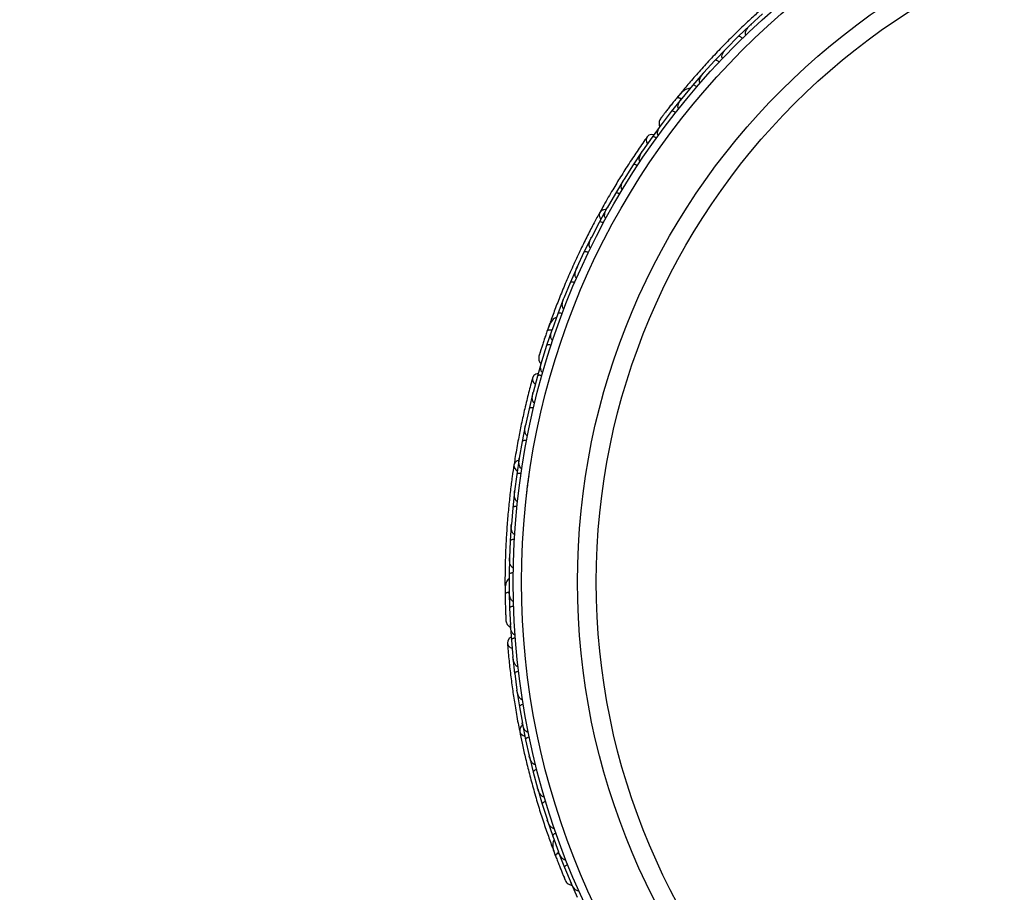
# Model space of a CAD drawing. Header units: millimetres. Extents: x 69 to 135, y 39 to 174.
# Tile 14 of 199: x 89.33 to 95.26, y 44.39 to 49.64. Entities that reach past the tile are written whole.
import ezdxf

# ---------------------------------------------------------------- set-up
doc = ezdxf.new("R2010")
doc.units = ezdxf.units.MM
doc.styles.add('SLDTEXTSTYLE0', font='TXT', dxfattribs={"width": 0.75})
doc.dimstyles.new('SLDDIMSTYLE2', dxfattribs={"dimtxt": 3.5, "dimasz": 3.302, "dimexe": 0, "dimexo": 0.0625, "dimgap": 0.875, "dimtad": 1, "dimlfac": 20, "dimrnd": 1e-09, "dimzin": 12, "dimdsep": 46, "dimtxsty": 'SLDTEXTSTYLE0', "dimsah": 1, "dimcen": 0.09, "dimadec": 0, "dimazin": 3, "dimtfac": 1, "dimtofl": 0, "dimtmove": 0, "dimatfit": 3, "dimfxl": 0, "dimfrac": 2, "dimtolj": 1, "dimtzin": 12, "dimarcsym": 0})

# ---------------------------------------------------------------- blocks, each defined once
blk = doc.blocks.new('_D_2')
at = {"color": 7, "linetype": 'Continuous', "lineweight": 18}
for p, q in [((90.3303, 84.3438), (123.2794, 84.3438)), ((122.2794, 84.3438), (122.2794, 39.3438)), ((90.3303, 39.3438), (123.2794, 39.3438))]:
    blk.add_line(p, q, dxfattribs=at)
for points in [[(122.2794, 84.3438), (121.7714, 81.0418), (122.7874, 81.0418)], [(122.2794, 39.3438), (122.7874, 42.6458), (121.7714, 42.6458)]]:
    blk.add_solid(points, dxfattribs=at)
at = {"color": 7, "linetype": 'Continuous', "lineweight": 18, "insert": (117.7677, 62.4421), "char_height": 3.5, "attachment_point": 1, "rotation": 90, "style": 'SLDTEXTSTYLE0'}
blk.add_mtext('900', dxfattribs=at)

msp = doc.modelspace()

# ---------------------------------------------------------------- linework, layer by layer
at = {"color": 7, "linetype": 'Continuous', "lineweight": 25}
for p, q in [((93.80494, 49.67808), (93.73097, 49.60976)), ((93.72868, 49.60815), (93.65827, 49.54058)), ((93.73652, 49.61489), (93.73106, 49.60987)), ((93.65832, 49.54052), (93.58738, 49.46901)), ((93.58517, 49.4673), (93.5177, 49.39664)), ((93.59252, 49.4742), (93.58741, 49.46907)), ((93.51775, 49.39658), (93.44983, 49.32184)), ((93.44773, 49.32007), (93.38322, 49.2463)), ((93.4545, 49.32697), (93.4498, 49.32183)), ((93.38328, 49.24624), (93.31848, 49.16832)), ((93.3164, 49.1664), (93.2549, 49.08947)), ((93.31985, 49.20951), (93.29191, 49.17563)), ((93.32252, 49.17318), (93.31841, 49.16827)), ((93.25495, 49.08942), (93.19329, 49.00823)), ((93.19785, 49.01513), (93.1394, 48.93527)), ((93.1967, 49.01272), (93.19319, 49.00812)), ((93.13946, 48.93521), (93.08132, 48.85162)), ((93.07941, 48.84953), (93.02481, 48.7677)), ((93.08531, 48.85736), (93.0815, 48.85191)), ((93.02486, 48.76764), (92.97077, 48.68206)), ((92.96897, 48.67989), (92.91825, 48.59613)), ((92.97474, 48.68833), (92.9709, 48.68231)), ((92.91831, 48.59608), (92.8682, 48.50853)), ((92.87197, 48.51512), (92.86829, 48.50873)), ((92.86651, 48.5063), (92.81963, 48.42063)), ((92.81969, 48.42058), (92.77354, 48.33108)), ((92.777, 48.3378), (92.77359, 48.33122)), ((92.77195, 48.32878), (92.72889, 48.24121)), ((92.72895, 48.24117), (92.68676, 48.14972)), ((92.68981, 48.15634), (92.68676, 48.14978)), ((92.68526, 48.14735), (92.64603, 48.05788)), ((92.6461, 48.05784), (92.60784, 47.96437)), ((92.60647, 47.96199), (92.57108, 47.8706)), ((92.61046, 47.97079), (92.60781, 47.96435)), ((92.57115, 47.87057), (92.53691, 47.77519)), ((92.52411, 47.81436), (92.50945, 47.77296)), ((92.53562, 47.77267), (92.50413, 47.67935)), ((92.53905, 47.78113), (92.53687, 47.77511)), ((92.5042, 47.67932), (92.47403, 47.58193)), ((92.47595, 47.58997), (92.44834, 47.49494)), ((92.47569, 47.58731), (92.47397, 47.5818)), ((92.44842, 47.49491), (92.42237, 47.39647)), ((92.42129, 47.39385), (92.39797, 47.29828)), ((92.42416, 47.40323), (92.42244, 47.3968)), ((92.39804, 47.29825), (92.37648, 47.19932)), ((92.37806, 47.20657), (92.37652, 47.1996)), ((92.37553, 47.19667), (92.35652, 47.10062)), ((92.35659, 47.10059), (92.33945, 47.00118)), ((92.33862, 46.99851), (92.32387, 46.90197)), ((92.34074, 47.00866), (92.33947, 47.0014)), ((92.32394, 46.90194), (92.31119, 46.80205)), ((92.31048, 46.79935), (92.29997, 46.70233)), ((92.31215, 46.80955), (92.31119, 46.8022)), ((92.30004, 46.70232), (92.29167, 46.60195)), ((92.29107, 46.59921), (92.28481, 46.50172)), ((92.29227, 46.60922), (92.29165, 46.60201)), ((92.28488, 46.5017), (92.2809, 46.40079)), ((92.28043, 46.39808), (92.27843, 46.3001)), ((92.28117, 46.40772), (92.28088, 46.40076)), ((92.27851, 46.30009), (92.27896, 46.19876)), ((92.25353, 46.23119), (92.25391, 46.18727)), ((92.27893, 46.20507), (92.27894, 46.19867)), ((92.2786, 46.19595), (92.28093, 46.09748)), ((92.28101, 46.09748), (92.28596, 45.99565)), ((92.28502, 46.00386), (92.29158, 45.90512)), ((92.28569, 46.00127), (92.28595, 45.9955)), ((92.29166, 45.90511), (92.30085, 45.80371)), ((92.30022, 45.81067), (92.30081, 45.80404)), ((92.30074, 45.80087), (92.31151, 45.70309)), ((92.31159, 45.70308), (92.32516, 45.60275)), ((92.32417, 45.6101), (92.3251, 45.60303)), ((92.32517, 45.59993), (92.34016, 45.50317)), ((92.34023, 45.50317), (92.35813, 45.40389)), ((92.35678, 45.41136), (92.35807, 45.4041)), ((92.35826, 45.40109), (92.37742, 45.30533)), ((92.3775, 45.30534), (92.39968, 45.20711)), ((92.39801, 45.21448), (92.39963, 45.20724)), ((92.39993, 45.20433), (92.42324, 45.10956)), ((92.42332, 45.10957), (92.44978, 45.01239)), ((92.44786, 45.01943), (92.44974, 45.01245)), ((92.45015, 45.00962), (92.47761, 44.91586)), ((92.47769, 44.91587), (92.50846, 44.81968)), ((92.50634, 44.82628), (92.50845, 44.81965)), ((92.50894, 44.81698), (92.54057, 44.72422)), ((92.54065, 44.72424), (92.57573, 44.62917)), ((92.54075, 44.65095), (92.54374, 44.64294)), ((92.57354, 44.63509), (92.57574, 44.62908)), ((92.57636, 44.62641), (92.61222, 44.53468)), ((92.6123, 44.5347), (92.65178, 44.4407)), ((92.64808, 44.4481), (92.68802, 44.35756)), ((92.6496, 44.4459), (92.65182, 44.44056))]:
    msp.add_line(p, q, dxfattribs=at)
at = {"color": 1, "linetype": 'Continuous', "lineweight": 25, "flags": 128}
for points in [[(93.31604, 49.16553), (93.31322, 49.16704), (93.30612, 49.17033), (93.29981, 49.17242), (93.29453, 49.17326), (93.29049, 49.17279), (93.28783, 49.17105)], [(92.53557, 47.77173), (92.53241, 47.77219), (92.52461, 47.77284), (92.51796, 47.77266), (92.51272, 47.77163), (92.50908, 47.76981), (92.50718, 47.76727)], [(92.27888, 46.19505), (92.27575, 46.1944), (92.2682, 46.19235), (92.26202, 46.1899), (92.25744, 46.18714), (92.25464, 46.18419), (92.25373, 46.18114)], [(92.57693, 44.62566), (92.57421, 44.62398), (92.56782, 44.61947), (92.56284, 44.61505), (92.55948, 44.61089), (92.55786, 44.60716), (92.55805, 44.60399)]]:
    msp.add_lwpolyline(points, dxfattribs=at)
at = {"color": 7, "linetype": 'Continuous', "lineweight": 25, "flags": 128}
for points in [[(93.25691, 49.13255), (93.25714, 49.13281), (93.25737, 49.13305)], [(93.14947, 48.9496), (93.13566, 48.95048), (93.12011, 48.94599), (93.10903, 48.93587), (93.10406, 48.9216), (93.10591, 48.9053), (93.11073, 48.89469)], [(92.86213, 48.49871), (92.84718, 48.49778), (92.83266, 48.49129), (92.82322, 48.47989), (92.82023, 48.46524), (92.82412, 48.44944), (92.8298, 48.44005)], [(92.49129, 47.72051), (92.49141, 47.72084), (92.49155, 47.72114)], [(92.4529, 47.51185), (92.43962, 47.50795), (92.42655, 47.49842), (92.4196, 47.48512), (92.4198, 47.47001), (92.42712, 47.45532), (92.43527, 47.447)], [(92.33711, 46.98987), (92.32337, 46.98389), (92.31195, 46.97282), (92.30698, 46.95889), (92.30918, 46.94409), (92.31824, 46.93058), (92.32678, 46.9237)], [(92.25478, 46.13177), (92.25479, 46.13212), (92.25481, 46.13245)], [(92.29008, 45.92256), (92.27893, 45.91436), (92.26991, 45.90093), (92.26793, 45.88606), (92.27329, 45.87193), (92.28519, 45.86063), (92.2957, 45.8556)], [(92.35979, 45.39246), (92.34893, 45.38214), (92.34198, 45.36784), (92.34208, 45.35304), (92.34921, 45.33989), (92.36234, 45.33029), (92.37273, 45.32675)]]:
    msp.add_lwpolyline(points, dxfattribs=at)
at = {"color": 7, "linetype": 'Continuous', "lineweight": 25}
for radius in [4.575, 4.525, 4.188, 4.075]:
    msp.add_circle((96.87813, 46.2555), radius, dxfattribs=at)
for centre, start, end in [((93.34065, 49.195), 90.750513, 136.230273), ((92.54862, 47.80784), 110.750513, 156.230273), ((92.27879, 46.23344), 130.750513, 176.230273), ((92.56371, 44.66171), 150.750513, 196.230273)]:
    msp.add_arc(centre, 0.02567, start, end, dxfattribs=at)
for points, knots in [([(93.82976, 49.73373), (93.81249, 49.71848), (93.77802, 49.68803), (93.71489, 49.63), (93.64685, 49.56493), (93.57586, 49.49418), (93.50509, 49.42036), (93.4375, 49.34675), (93.37475, 49.27544), (93.33954, 49.23351), (93.32193, 49.21254)], [0, 0, 0, 0, 0.1251424, 0.2497929, 0.374676, 0.4998622, 0.6249666, 0.7502587, 0.8750633, 1, 1, 1, 1]), ([(93.70476, 49.55101), (93.70454, 49.55124), (93.70379, 49.55203), (93.70242, 49.55411), (93.70127, 49.55772), (93.70109, 49.56457), (93.7035, 49.57305), (93.7119, 49.59015), (93.72201, 49.60199), (93.73072, 49.61018), (93.73078, 49.61023)], [0, 0, 0, 0, 0.0130732, 0.044023, 0.1002245, 0.1663566, 0.3297208, 0.4739231, 0.9964125, 1, 1, 1, 1]), ([(93.68322, 49.53013), (93.68306, 49.53029), (93.68108, 49.5323), (93.67697, 49.53587), (93.67098, 49.53973), (93.6652, 49.54206), (93.66085, 49.54228), (93.65888, 49.54128), (93.65824, 49.54066), (93.65821, 49.54064)], [0, 0, 0, 0, 0.0167419, 0.2070718, 0.3985504, 0.5993354, 0.8310375, 0.9934948, 1, 1, 1, 1]), ([(93.56373, 49.40913), (93.56368, 49.40918), (93.56275, 49.41003), (93.56109, 49.41227), (93.55961, 49.41709), (93.55985, 49.42672), (93.56497, 49.4401), (93.57455, 49.45537), (93.58267, 49.46486), (93.5871, 49.4694), (93.58715, 49.46946)], [0, 0, 0, 0, 0.0028352, 0.050977, 0.1103366, 0.2078119, 0.4531845, 0.7216401, 0.9964148, 1, 1, 1, 1]), ([(93.54305, 49.38726), (93.54289, 49.38741), (93.54082, 49.38933), (93.53656, 49.39272), (93.53041, 49.39632), (93.52453, 49.39839), (93.52018, 49.39843), (93.51825, 49.39734), (93.51764, 49.3967), (93.51762, 49.39667)], [0, 0, 0, 0, 0.016652, 0.2070285, 0.3985507, 0.5993597, 0.831024, 0.9934916, 1, 1, 1, 1]), ([(93.42877, 49.26092), (93.42808, 49.26159), (93.42657, 49.26307), (93.42484, 49.26675), (93.42388, 49.27329), (93.42655, 49.28845), (93.43592, 49.30543), (93.44555, 49.31776), (93.44954, 49.32223), (93.4496, 49.32229)], [0, 0, 0, 0, 0.0388574, 0.084812, 0.162938, 0.3126958, 0.7369051, 0.9964149, 1, 1, 1, 1]), ([(93.36763, 49.22719), (93.36545, 49.22747), (93.35825, 49.22841), (93.34079, 49.22316), (93.31608, 49.20535), (93.29744, 49.18271), (93.28781, 49.17102)], [0, 0, 0, 0, 0.0722062, 0.2380923, 0.6065513, 1, 1, 1, 1]), ([(93.40892, 49.23799), (93.4077, 49.23898), (93.40447, 49.24162), (93.3989, 49.24506), (93.39263, 49.24769), (93.38717, 49.24849), (93.38435, 49.24752), (93.38331, 49.24652), (93.38313, 49.24633), (93.38311, 49.2463)], [0, 0, 0, 0, 0.11561, 0.3057804, 0.5012224, 0.7256982, 0.9503445, 0.9934853, 1, 1, 1, 1]), ([(93.28987, 49.17356), (93.28384, 49.16611), (93.2718, 49.15124), (93.25335, 49.12809), (93.23581, 49.10581), (93.22006, 49.08554), (93.20682, 49.06833), (93.19698, 49.05542), (93.19072, 49.04714), (93.18998, 49.04614), (93.18962, 49.04565)], [0, 0, 0, 0, 0.1253341, 0.2502351, 0.3757048, 0.5015073, 0.6270811, 0.7524027, 0.8783335, 1, 1, 1, 1]), ([(93.3158, 49.16396), (93.31535, 49.16425), (93.31048, 49.16745), (93.3022, 49.17101), (93.29282, 49.1735), (93.289, 49.1724), (93.28791, 49.17114), (93.28783, 49.17105)], [0, 0, 0, 0, 0.0316493, 0.3464731, 0.6613851, 0.9762941, 1, 1, 1, 1]), ([(93.29993, 49.10631), (93.29941, 49.10676), (93.29805, 49.10792), (93.29616, 49.11093), (93.29466, 49.11663), (93.29551, 49.12964), (93.30325, 49.14804), (93.31263, 49.16191), (93.31811, 49.16863), (93.31816, 49.16869)], [0, 0, 0, 0, 0.0273886, 0.0721385, 0.1418849, 0.2690946, 0.6203421, 0.9964192, 1, 1, 1, 1]), ([(93.26794, 49.14634), (93.26787, 49.14626), (93.26414, 49.14167), (93.26049, 49.13706), (93.2569, 49.13254)], [0, 0, 0, 0, 0.01740373, 1, 1, 1, 1]), ([(93.18967, 49.04573), (93.18756, 49.0421), (93.18343, 49.03499), (93.1808, 49.02315), (93.18101, 49.01205), (93.18232, 49.00345), (93.18473, 48.99933), (93.18542, 48.99815)], [0, 0, 0, 0, 0.25091, 0.490928, 0.714443, 0.9181712, 1, 1, 1, 1]), ([(93.20666, 49.06814), (93.20211, 49.06218), (93.193, 49.05025), (93.19082, 49.04729), (93.18973, 49.04581)], [0, 0, 0, 0, 0.4997894, 1, 1, 1, 1]), ([(93.28089, 49.08225), (93.27963, 49.08319), (93.27629, 49.08568), (93.27057, 49.08887), (93.2642, 49.09124), (93.25872, 49.0918), (93.25595, 49.09072), (93.25495, 49.08968), (93.25479, 49.08948), (93.25477, 49.08945)], [0, 0, 0, 0, 0.1153787, 0.305714, 0.5012752, 0.7256734, 0.9502371, 0.9934744, 1, 1, 1, 1]), ([(93.17731, 48.94522), (93.17698, 48.94547), (93.17577, 48.94637), (93.1738, 48.9488), (93.17189, 48.9538), (93.17141, 48.96492), (93.17575, 48.97924), (93.18354, 48.99495), (93.18958, 49.00407), (93.19289, 49.0085), (93.19294, 49.00857)], [0, 0, 0, 0, 0.0165279, 0.0607653, 0.1238722, 0.2334997, 0.5249132, 0.7588895, 0.9964268, 1, 1, 1, 1]), ([(93.10965, 48.93677), (93.09192, 48.91158), (93.0582, 48.86366), (93.00325, 48.78118), (92.95159, 48.70011), (92.90035, 48.6157), (92.85901, 48.5449), (92.83403, 48.49927), (92.8268, 48.48605)], [0, 0, 0, 0, 0.21805555, 0.41472016, 0.59120361, 0.74898753, 0.9272426, 1, 1, 1, 1]), ([(93.16579, 48.9293), (93.1645, 48.93018), (93.16106, 48.93253), (93.15521, 48.93548), (93.14874, 48.93758), (93.14325, 48.93792), (93.14053, 48.93673), (93.13957, 48.93565), (93.13942, 48.93544), (93.1394, 48.93541)], [0, 0, 0, 0, 0.1152798, 0.3056806, 0.5012898, 0.7256609, 0.9501956, 0.9934701, 1, 1, 1, 1]), ([(93.06823, 48.78834), (93.06735, 48.78901), (93.06622, 48.78986), (93.06445, 48.79218), (93.06232, 48.79675), (93.0618, 48.80448), (93.06386, 48.81863), (93.07034, 48.83477), (93.0776, 48.84702), (93.08103, 48.85205), (93.08108, 48.85212)], [0, 0, 0, 0, 0.0439924, 0.0565425, 0.1182118, 0.2485839, 0.3779124, 0.7339208, 0.9964229, 1, 1, 1, 1]), ([(93.05145, 48.76292), (93.05126, 48.76304), (93.0489, 48.76457), (93.04412, 48.76717), (93.03743, 48.76966), (93.03129, 48.77069), (93.027, 48.76998), (93.02529, 48.76859), (93.0248, 48.76785), (93.02478, 48.76782)], [0, 0, 0, 0, 0.01636109, 0.20688497, 0.39854552, 0.59943138, 0.8309806, 0.99348164, 1, 1, 1, 1]), ([(92.96058, 48.61843), (92.95988, 48.61889), (92.95854, 48.61979), (92.95653, 48.62218), (92.95424, 48.62698), (92.95345, 48.63438), (92.95484, 48.64844), (92.96056, 48.66476), (92.96728, 48.67733), (92.97045, 48.68245), (92.9705, 48.68252)], [0, 0, 0, 0, 0.0336188, 0.0647198, 0.1259403, 0.2511281, 0.3754616, 0.735616, 0.9964191, 1, 1, 1, 1]), ([(92.94507, 48.59253), (92.9437, 48.5933), (92.94006, 48.59534), (92.93397, 48.59776), (92.92735, 48.59926), (92.92183, 48.5991), (92.91922, 48.59765), (92.91836, 48.59649), (92.91822, 48.59626), (92.91821, 48.59623)], [0, 0, 0, 0, 0.1157169, 0.3058088, 0.5011944, 0.7257089, 0.9503963, 0.9934905, 1, 1, 1, 1]), ([(92.82397, 48.48136), (92.81296, 48.46112), (92.79099, 48.42072), (92.75151, 48.3446), (92.70983, 48.26018), (92.66731, 48.16942), (92.62606, 48.07584), (92.58773, 47.98356), (92.55315, 47.89509), (92.53441, 47.84365), (92.52503, 47.81792)], [0, 0, 0, 0, 0.1251424, 0.2497929, 0.374676, 0.4998622, 0.6249666, 0.7502587, 0.8750633, 1, 1, 1, 1]), ([(92.86086, 48.44461), (92.86036, 48.4449), (92.85879, 48.44581), (92.8565, 48.4483), (92.85333, 48.45489), (92.85294, 48.46448), (92.85586, 48.48399), (92.86199, 48.49843), (92.86786, 48.50889), (92.8679, 48.50896)], [0, 0, 0, 0, 0.02335004, 0.07346177, 0.13469803, 0.32555297, 0.4727956, 0.99641145, 1, 1, 1, 1]), ([(92.84658, 48.41819), (92.84517, 48.4189), (92.84145, 48.42078), (92.83526, 48.42293), (92.82857, 48.42414), (92.82307, 48.42372), (92.82052, 48.42216), (92.81971, 48.42096), (92.81958, 48.42073), (92.81957, 48.4207)], [0, 0, 0, 0, 0.1158119, 0.3058371, 0.5011744, 0.7257197, 0.95044, 0.9934949, 1, 1, 1, 1]), ([(92.76901, 48.26691), (92.76872, 48.26705), (92.76775, 48.26754), (92.76575, 48.26902), (92.76344, 48.27203), (92.76092, 48.27839), (92.76028, 48.28719), (92.76233, 48.30613), (92.76778, 48.32071), (92.77317, 48.33139), (92.77321, 48.33146)], [0, 0, 0, 0, 0.0130732, 0.044023, 0.1002245, 0.1663566, 0.3297208, 0.4739231, 0.9964125, 1, 1, 1, 1]), ([(92.75591, 48.23992), (92.7557, 48.24002), (92.75316, 48.24123), (92.74807, 48.24318), (92.74113, 48.24476), (92.73489, 48.24497), (92.73073, 48.24369), (92.72922, 48.24208), (92.72883, 48.24128), (92.72881, 48.24125)], [0, 0, 0, 0, 0.01674193, 0.20707182, 0.39855042, 0.59933539, 0.83103755, 0.9934948, 1, 1, 1, 1]), ([(92.68501, 48.08535), (92.68494, 48.08538), (92.68378, 48.08586), (92.68146, 48.0874), (92.67841, 48.09143), (92.67535, 48.10056), (92.67559, 48.11488), (92.67937, 48.1325), (92.68375, 48.1442), (92.68635, 48.14998), (92.68639, 48.15005)], [0, 0, 0, 0, 0.0028352, 0.050977, 0.1103366, 0.2078119, 0.4531845, 0.7216401, 0.9964148, 1, 1, 1, 1]), ([(92.67306, 48.05773), (92.67285, 48.05781), (92.67026, 48.05891), (92.66509, 48.06064), (92.65808, 48.06192), (92.65185, 48.06185), (92.64775, 48.0604), (92.6463, 48.05872), (92.64595, 48.05791), (92.64594, 48.05787)], [0, 0, 0, 0, 0.016652, 0.2070285, 0.3985507, 0.5993597, 0.831024, 0.9934916, 1, 1, 1, 1]), ([(92.60888, 47.89992), (92.608, 47.90032), (92.60607, 47.90119), (92.6032, 47.90405), (92.60005, 47.90987), (92.59738, 47.92503), (92.60037, 47.94419), (92.60521, 47.95907), (92.60743, 47.96464), (92.60746, 47.96471)], [0, 0, 0, 0, 0.0388574, 0.084812, 0.162938, 0.3126958, 0.7369051, 0.9964149, 1, 1, 1, 1]), ([(92.59807, 47.87158), (92.59658, 47.8721), (92.59265, 47.87347), (92.58623, 47.8748), (92.57944, 47.87513), (92.57404, 47.87401), (92.57172, 47.87214), (92.57108, 47.87084), (92.57099, 47.8706), (92.57098, 47.87057)], [0, 0, 0, 0, 0.11561, 0.3057804, 0.50122242, 0.72569819, 0.95034449, 0.99348532, 1, 1, 1, 1]), ([(92.56297, 47.84731), (92.56082, 47.84684), (92.55373, 47.84526), (92.53912, 47.83435), (92.52199, 47.80916), (92.51221, 47.78151), (92.50717, 47.76723)], [0, 0, 0, 0, 0.0722062, 0.2380923, 0.6065513, 1, 1, 1, 1]), ([(92.50824, 47.77032), (92.50511, 47.76126), (92.49888, 47.74317), (92.48946, 47.7151), (92.4806, 47.68817), (92.47274, 47.66373), (92.46618, 47.64303), (92.46136, 47.62753), (92.4583, 47.61762), (92.45795, 47.61642), (92.45778, 47.61584)], [0, 0, 0, 0, 0.12533411, 0.25023512, 0.37570478, 0.50150733, 0.62708115, 0.75240271, 0.87833345, 1, 1, 1, 1]), ([(92.53588, 47.77017), (92.53536, 47.77029), (92.52969, 47.77163), (92.52069, 47.77214), (92.51103, 47.77128), (92.50781, 47.76894), (92.50722, 47.76738), (92.50718, 47.76727)], [0, 0, 0, 0, 0.0316493, 0.3464731, 0.6613851, 0.9762941, 1, 1, 1, 1]), ([(92.54069, 47.71057), (92.54005, 47.71081), (92.53837, 47.71144), (92.53557, 47.71363), (92.5322, 47.71847), (92.52855, 47.73098), (92.52953, 47.75092), (92.5336, 47.76716), (92.53646, 47.77535), (92.53649, 47.77542)], [0, 0, 0, 0, 0.0273886, 0.0721385, 0.1418849, 0.2690946, 0.6203421, 0.9964192, 1, 1, 1, 1]), ([(92.49693, 47.73725), (92.4969, 47.73715), (92.49496, 47.73155), (92.49311, 47.72598), (92.49129, 47.7205)], [0, 0, 0, 0, 0.0174037, 1, 1, 1, 1]), ([(92.53103, 47.68145), (92.52952, 47.6819), (92.52554, 47.6831), (92.51907, 47.68414), (92.51227, 47.68418), (92.50693, 47.68284), (92.50469, 47.68088), (92.50411, 47.67956), (92.50403, 47.67931), (92.50402, 47.67928)], [0, 0, 0, 0, 0.1153787, 0.305714, 0.5012752, 0.7256734, 0.9502371, 0.9934744, 1, 1, 1, 1]), ([(92.4661, 47.6428), (92.46386, 47.63564), (92.45938, 47.62132), (92.45834, 47.61779), (92.45782, 47.61603)], [0, 0, 0, 0, 0.4997894, 1, 1, 1, 1]), ([(92.4578, 47.61593), (92.45706, 47.61179), (92.45561, 47.6037), (92.45718, 47.59168), (92.46117, 47.58132), (92.46547, 47.57353), (92.46932, 47.57036), (92.47053, 47.56936)], [0, 0, 0, 0, 0.2479098, 0.4850579, 0.7059003, 0.9071925, 1, 1, 1, 1]), ([(92.48056, 47.51726), (92.48017, 47.51737), (92.47872, 47.51781), (92.47604, 47.51942), (92.47253, 47.52346), (92.46828, 47.53375), (92.46746, 47.54869), (92.46941, 47.56612), (92.47196, 47.57675), (92.47355, 47.58205), (92.47358, 47.58213)], [0, 0, 0, 0, 0.0165279, 0.0607653, 0.1238722, 0.2334997, 0.5249132, 0.7588895, 0.9964268, 1, 1, 1, 1]), ([(92.41987, 47.48617), (92.41183, 47.45644), (92.39653, 47.39988), (92.37311, 47.30357), (92.35229, 47.20973), (92.333, 47.11288), (92.31837, 47.03221), (92.31051, 46.9808), (92.30823, 46.96589)], [0, 0, 0, 0, 0.2180556, 0.4147202, 0.5912036, 0.7489875, 0.9272426, 1, 1, 1, 1]), ([(92.47518, 47.49835), (92.47366, 47.49874), (92.46963, 47.49977), (92.46312, 47.50055), (92.45633, 47.50031), (92.45105, 47.49874), (92.4489, 47.49669), (92.44837, 47.49535), (92.4483, 47.4951), (92.44829, 47.49507)], [0, 0, 0, 0, 0.1152798, 0.3056806, 0.5012898, 0.7256609, 0.9501956, 0.9934701, 1, 1, 1, 1]), ([(92.43171, 47.33253), (92.43066, 47.33286), (92.42931, 47.33327), (92.42685, 47.33484), (92.42328, 47.33841), (92.42015, 47.34549), (92.41725, 47.3595), (92.41782, 47.37688), (92.42045, 47.39088), (92.42195, 47.39678), (92.42197, 47.39686)], [0, 0, 0, 0, 0.0439924, 0.0565425, 0.1182118, 0.2485839, 0.3779124, 0.7339208, 0.9964229, 1, 1, 1, 1]), ([(92.42464, 47.3029), (92.42442, 47.30295), (92.42168, 47.30358), (92.41629, 47.30439), (92.40917, 47.30444), (92.40304, 47.30331), (92.39925, 47.30118), (92.39812, 47.29928), (92.39791, 47.29842), (92.39791, 47.29839)], [0, 0, 0, 0, 0.0163611, 0.206885, 0.3985455, 0.5994314, 0.8309806, 0.9934816, 1, 1, 1, 1]), ([(92.38867, 47.13604), (92.38785, 47.13624), (92.38629, 47.13662), (92.38358, 47.13818), (92.37978, 47.14191), (92.37652, 47.1486), (92.37301, 47.16228), (92.3728, 47.17957), (92.37482, 47.19368), (92.37605, 47.19959), (92.37607, 47.19967)], [0, 0, 0, 0, 0.0336188, 0.0647198, 0.1259403, 0.2511281, 0.3754616, 0.735616, 0.9964191, 1, 1, 1, 1]), ([(92.38296, 47.10641), (92.3814, 47.10666), (92.37729, 47.10733), (92.37074, 47.10752), (92.36399, 47.10667), (92.35887, 47.10463), (92.35691, 47.10238), (92.3565, 47.10099), (92.35645, 47.10073), (92.35644, 47.1007)], [0, 0, 0, 0, 0.1157169, 0.3058088, 0.5011944, 0.7257089, 0.9503963, 0.9934905, 1, 1, 1, 1]), ([(92.35441, 46.9386), (92.35384, 46.9387), (92.35206, 46.93902), (92.34905, 46.94058), (92.34382, 46.94569), (92.34017, 46.95456), (92.33625, 46.97389), (92.33707, 46.98957), (92.33901, 47.0014), (92.33902, 47.00148)], [0, 0, 0, 0, 0.02335, 0.0734618, 0.134698, 0.325553, 0.4727956, 0.9964114, 1, 1, 1, 1]), ([(92.30718, 46.96052), (92.30376, 46.93774), (92.29693, 46.89226), (92.28586, 46.80723), (92.27557, 46.71364), (92.26666, 46.61381), (92.2599, 46.51177), (92.25544, 46.41194), (92.25321, 46.31698), (92.25319, 46.26223), (92.25318, 46.23484)], [0, 0, 0, 0, 0.1251424, 0.2497929, 0.374676, 0.4998622, 0.6249666, 0.7502587, 0.8750633, 1, 1, 1, 1]), ([(92.35003, 46.90889), (92.34846, 46.90908), (92.34432, 46.90957), (92.33777, 46.90947), (92.33107, 46.90832), (92.32604, 46.90605), (92.32418, 46.90371), (92.32383, 46.9023), (92.32379, 46.90205), (92.32379, 46.90201)], [0, 0, 0, 0, 0.11581192, 0.30583711, 0.50117443, 0.72571967, 0.95043997, 0.99349487, 1, 1, 1, 1]), ([(92.38412, 46.78344), (92.38447, 46.78671), (92.38814, 46.82052), (92.39328, 46.85839), (92.39749, 46.88702), (92.39834, 46.8928)], [0, 0, 0, 0, 0.078845, 0.8142156, 1, 1, 1, 1]), ([(92.32888, 46.74021), (92.32856, 46.74024), (92.32748, 46.74036), (92.32509, 46.74108), (92.32189, 46.74311), (92.31735, 46.74823), (92.31374, 46.75628), (92.30919, 46.77478), (92.30932, 46.79034), (92.31073, 46.80222), (92.31074, 46.8023)], [0, 0, 0, 0, 0.0130732, 0.044023, 0.1002245, 0.1663566, 0.3297208, 0.4739231, 0.9964125, 1, 1, 1, 1]), ([(92.3258, 46.71036), (92.32557, 46.71039), (92.32277, 46.71065), (92.31732, 46.71075), (92.31025, 46.70986), (92.30432, 46.70792), (92.30085, 46.7053), (92.29998, 46.70326), (92.29989, 46.70238), (92.29988, 46.70234)], [0, 0, 0, 0, 0.0167419, 0.2070718, 0.3985504, 0.5993354, 0.8310375, 0.9934948, 1, 1, 1, 1]), ([(92.31204, 46.54087), (92.31197, 46.54087), (92.31071, 46.54093), (92.308, 46.54158), (92.30376, 46.54432), (92.29776, 46.55185), (92.29309, 46.56539), (92.29061, 46.58324), (92.29073, 46.59574), (92.2912, 46.60205), (92.29121, 46.60214)], [0, 0, 0, 0, 0.0028352, 0.050977, 0.1103366, 0.2078119, 0.4531845, 0.7216401, 0.9964148, 1, 1, 1, 1]), ([(92.31026, 46.51082), (92.31003, 46.51083), (92.30722, 46.51097), (92.30178, 46.51083), (92.29475, 46.50963), (92.28891, 46.50744), (92.28556, 46.50468), (92.28478, 46.5026), (92.28472, 46.50172), (92.28472, 46.50168)], [0, 0, 0, 0, 0.016652, 0.2070285, 0.3985507, 0.5993597, 0.831024, 0.9934916, 1, 1, 1, 1]), ([(92.30392, 46.34058), (92.30296, 46.34065), (92.30085, 46.34081), (92.29717, 46.34252), (92.29222, 46.34692), (92.28453, 46.36024), (92.28079, 46.37927), (92.28024, 46.39491), (92.28043, 46.4009), (92.28043, 46.40098)], [0, 0, 0, 0, 0.0388574, 0.084812, 0.162938, 0.3126958, 0.7369051, 0.9964149, 1, 1, 1, 1]), ([(92.27877, 46.27544), (92.27692, 46.27426), (92.27079, 46.27035), (92.2608, 46.2551), (92.25332, 46.22558), (92.25359, 46.19625), (92.25373, 46.1811)], [0, 0, 0, 0, 0.0722062, 0.2380923, 0.6065513, 1, 1, 1, 1]), ([(92.30346, 46.31026), (92.30188, 46.31023), (92.29772, 46.31018), (92.29123, 46.30923), (92.28474, 46.30722), (92.28005, 46.30432), (92.27851, 46.30177), (92.27835, 46.30033), (92.27835, 46.30007), (92.27834, 46.30003)], [0, 0, 0, 0, 0.11561, 0.3057804, 0.5012224, 0.7256982, 0.9503445, 0.9934853, 1, 1, 1, 1]), ([(92.3046, 46.13933), (92.30392, 46.13933), (92.30213, 46.13935), (92.29875, 46.14045), (92.29393, 46.14385), (92.28622, 46.15436), (92.28032, 46.17343), (92.27859, 46.19008), (92.27848, 46.19875), (92.27848, 46.19883)], [0, 0, 0, 0, 0.0273886, 0.0721385, 0.1418849, 0.2690946, 0.6203421, 0.9964192, 1, 1, 1, 1]), ([(92.25367, 46.18437), (92.25384, 46.17479), (92.25417, 46.15566), (92.25492, 46.12607), (92.25581, 46.09773), (92.25677, 46.07207), (92.25769, 46.05038), (92.25846, 46.03417), (92.25898, 46.0238), (92.25906, 46.02256), (92.2591, 46.02195)], [0, 0, 0, 0, 0.1253341, 0.2502351, 0.3757048, 0.5015073, 0.6270811, 0.7524027, 0.8783335, 1, 1, 1, 1]), ([(92.2797, 46.19369), (92.27917, 46.19363), (92.27339, 46.19294), (92.26476, 46.19035), (92.25597, 46.18623), (92.25375, 46.18293), (92.25373, 46.18126), (92.25373, 46.18114)], [0, 0, 0, 0, 0.0316493, 0.3464731, 0.6613851, 0.9762941, 1, 1, 1, 1]), ([(92.25437, 46.14943), (92.25437, 46.14933), (92.25446, 46.1434), (92.25462, 46.13753), (92.25478, 46.13176)], [0, 0, 0, 0, 0.0174037, 1, 1, 1, 1]), ([(92.30549, 46.10866), (92.30392, 46.10857), (92.29976, 46.10833), (92.29333, 46.1071), (92.28693, 46.10481), (92.28237, 46.10172), (92.28094, 46.09911), (92.28084, 46.09768), (92.28085, 46.09742), (92.28085, 46.09738)], [0, 0, 0, 0, 0.1153787, 0.305714, 0.5012752, 0.7256734, 0.9502371, 0.9934744, 1, 1, 1, 1]), ([(92.25769, 46.05013), (92.25804, 46.04264), (92.25873, 46.02765), (92.25896, 46.02398), (92.25907, 46.02215)], [0, 0, 0, 0, 0.4997894, 1, 1, 1, 1]), ([(92.25908, 46.02204), (92.2598, 46.0179), (92.26121, 46.0098), (92.2668, 45.99905), (92.27409, 45.99067), (92.2808, 45.98483), (92.28549, 45.98316), (92.28697, 45.98264)], [0, 0, 0, 0, 0.2479098, 0.4850579, 0.7059003, 0.9071925, 1, 1, 1, 1]), ([(92.31422, 45.93711), (92.31381, 45.93708), (92.3123, 45.937), (92.30923, 45.9376), (92.30456, 45.94019), (92.29704, 45.94841), (92.29116, 45.96216), (92.28703, 45.9792), (92.28579, 45.99007), (92.28548, 45.99559), (92.28547, 45.99567)], [0, 0, 0, 0, 0.01652787, 0.06076532, 0.12387224, 0.23349968, 0.5249132, 0.75888947, 0.99642682, 1, 1, 1, 1]), ([(92.31563, 45.9175), (92.31407, 45.91735), (92.30993, 45.91694), (92.30355, 45.91544), (92.29725, 45.91289), (92.29282, 45.90962), (92.2915, 45.90695), (92.29146, 45.90552), (92.29148, 45.90526), (92.29149, 45.90522)], [0, 0, 0, 0, 0.1152798, 0.3056806, 0.5012898, 0.7256609, 0.9501956, 0.9934701, 1, 1, 1, 1]), ([(92.26782, 45.88714), (92.27043, 45.85645), (92.2754, 45.79807), (92.28633, 45.69956), (92.29887, 45.60425), (92.31387, 45.50665), (92.32771, 45.42584), (92.33791, 45.37484), (92.34086, 45.36005)], [0, 0, 0, 0, 0.2180556, 0.4147202, 0.5912036, 0.7489875, 0.9272426, 1, 1, 1, 1]), ([(92.3315, 45.74681), (92.3304, 45.74676), (92.32899, 45.74669), (92.32614, 45.74732), (92.32156, 45.74946), (92.3162, 45.75504), (92.30868, 45.76721), (92.30327, 45.78374), (92.30096, 45.79779), (92.30036, 45.80385), (92.30035, 45.80393)], [0, 0, 0, 0, 0.0439924, 0.0565425, 0.1182118, 0.2485839, 0.3779124, 0.7339208, 0.9964229, 1, 1, 1, 1]), ([(92.33499, 45.71655), (92.33476, 45.71652), (92.33197, 45.71617), (92.32664, 45.7151), (92.31992, 45.71271), (92.31455, 45.70955), (92.31172, 45.70625), (92.31131, 45.70408), (92.31141, 45.7032), (92.31141, 45.70317)], [0, 0, 0, 0, 0.0163611, 0.206885, 0.3985455, 0.5994314, 0.8309806, 0.9934816, 1, 1, 1, 1]), ([(92.35825, 45.54745), (92.35742, 45.54736), (92.35582, 45.54719), (92.35274, 45.54773), (92.3479, 45.54993), (92.34254, 45.55509), (92.33456, 45.56676), (92.32846, 45.58293), (92.32552, 45.59688), (92.32466, 45.60285), (92.32465, 45.60293)], [0, 0, 0, 0, 0.0336188, 0.0647198, 0.1259403, 0.2511281, 0.3754616, 0.735616, 0.9964191, 1, 1, 1, 1]), ([(92.36302, 45.51765), (92.36147, 45.51736), (92.35738, 45.51658), (92.35116, 45.51452), (92.34512, 45.51141), (92.341, 45.50774), (92.33992, 45.50496), (92.34001, 45.50351), (92.34006, 45.50325), (92.34006, 45.50322)], [0, 0, 0, 0, 0.1157169, 0.3058088, 0.5011944, 0.7257089, 0.9503963, 0.9934905, 1, 1, 1, 1]), ([(92.39359, 45.3502), (92.39303, 45.3501), (92.39124, 45.34979), (92.38788, 45.35023), (92.38121, 45.35324), (92.37475, 45.36033), (92.36445, 45.37715), (92.35986, 45.39217), (92.35764, 45.40394), (92.35762, 45.40402)], [0, 0, 0, 0, 0.02335, 0.0734618, 0.134698, 0.325553, 0.4727956, 0.9964114, 1, 1, 1, 1]), ([(92.34171, 45.35465), (92.34629, 45.33207), (92.35542, 45.287), (92.37411, 45.20331), (92.39645, 45.11185), (92.42221, 45.01499), (92.45077, 44.91679), (92.48072, 44.82145), (92.5111, 44.73146), (92.5298, 44.68), (92.53916, 44.65426)], [0, 0, 0, 0, 0.1251424, 0.2497929, 0.374676, 0.4998622, 0.6249666, 0.7502587, 0.8750633, 1, 1, 1, 1]), ([(92.39963, 45.32079), (92.3981, 45.32043), (92.39404, 45.31947), (92.38792, 45.31714), (92.38202, 45.31377), (92.37807, 45.30991), (92.37712, 45.30708), (92.37727, 45.30564), (92.37732, 45.30538), (92.37733, 45.30535)], [0, 0, 0, 0, 0.1158119, 0.3058371, 0.5011744, 0.7257197, 0.95044, 0.9934949, 1, 1, 1, 1]), ([(92.43745, 45.15504), (92.43714, 45.15496), (92.43608, 45.15471), (92.4336, 45.15456), (92.4299, 45.15538), (92.42387, 45.15864), (92.41773, 45.16497), (92.40713, 45.18079), (92.40193, 45.19546), (92.39919, 45.20711), (92.39917, 45.20719)], [0, 0, 0, 0, 0.01307317, 0.044023, 0.10022455, 0.16635662, 0.32972078, 0.47392312, 0.99641253, 1, 1, 1, 1]), ([(92.44476, 45.12594), (92.44454, 45.12589), (92.44182, 45.12518), (92.43667, 45.12341), (92.43033, 45.12015), (92.42542, 45.1163), (92.42306, 45.11265), (92.42293, 45.11044), (92.42315, 45.10957), (92.42316, 45.10954)], [0, 0, 0, 0, 0.01674193, 0.20707182, 0.39855042, 0.59933539, 0.83103755, 0.9934948, 1, 1, 1, 1]), ([(92.48981, 44.96196), (92.48974, 44.96194), (92.48854, 44.96156), (92.48577, 44.96125), (92.48085, 44.96238), (92.47264, 44.9674), (92.46361, 44.97853), (92.45518, 44.99446), (92.45102, 45.00624), (92.4493, 45.01233), (92.44928, 45.01241)], [0, 0, 0, 0, 0.0028352, 0.050977, 0.1103366, 0.2078119, 0.4531845, 0.7216401, 0.9964148, 1, 1, 1, 1]), ([(92.49841, 44.93312), (92.4982, 44.93305), (92.49551, 44.93222), (92.49044, 44.93023), (92.48424, 44.9267), (92.47951, 44.92265), (92.4773, 44.9189), (92.47728, 44.91668), (92.47753, 44.91583), (92.47754, 44.9158)], [0, 0, 0, 0, 0.016652, 0.2070285, 0.3985507, 0.5993597, 0.831024, 0.9934916, 1, 1, 1, 1]), ([(92.55068, 44.77097), (92.54975, 44.77072), (92.54772, 44.77015), (92.54367, 44.77049), (92.53752, 44.77293), (92.52574, 44.78282), (92.51571, 44.79942), (92.50985, 44.81393), (92.50797, 44.81963), (92.50795, 44.8197)], [0, 0, 0, 0, 0.0388574, 0.084812, 0.162938, 0.3126958, 0.7369051, 0.9964149, 1, 1, 1, 1]), ([(92.56062, 44.74232), (92.55915, 44.74176), (92.55525, 44.74029), (92.54948, 44.73718), (92.54407, 44.73307), (92.54065, 44.72874), (92.54008, 44.72581), (92.54042, 44.72441), (92.5405, 44.72416), (92.54052, 44.72413)], [0, 0, 0, 0, 0.11561, 0.3057804, 0.50122242, 0.72569819, 0.95034449, 0.99348532, 1, 1, 1, 1]), ([(92.54933, 44.70117), (92.54799, 44.69942), (92.54357, 44.69365), (92.53939, 44.67591), (92.54246, 44.64561), (92.55275, 44.61814), (92.55806, 44.60395)], [0, 0, 0, 0, 0.0722062, 0.2380923, 0.6065513, 1, 1, 1, 1]), ([(92.54376, 44.64296), (92.54375, 44.64297), (92.54348, 44.64321), (92.5449, 44.6395), (92.54778, 44.63126), (92.55264, 44.61826), (92.55658, 44.60795), (92.55774, 44.60492)], [0, 0, 0, 0, 0.00634171, 0.13913242, 0.45417131, 0.83927348, 1, 1, 1, 1]), ([(92.55689, 44.60701), (92.56032, 44.59806), (92.56718, 44.5802), (92.578, 44.55264), (92.58853, 44.52631), (92.59821, 44.50254), (92.6065, 44.48246), (92.61276, 44.46749), (92.6168, 44.45793), (92.61729, 44.45679), (92.61754, 44.45624)], [0, 0, 0, 0, 0.1253341, 0.2502351, 0.3757048, 0.5015073, 0.6270811, 0.7524027, 0.8783335, 1, 1, 1, 1]), ([(92.57816, 44.62466), (92.57769, 44.62442), (92.57248, 44.6218), (92.56527, 44.61641), (92.55841, 44.60954), (92.55746, 44.60568), (92.55801, 44.6041), (92.55805, 44.60399)], [0, 0, 0, 0, 0.0316493, 0.3464731, 0.6613851, 0.9762941, 1, 1, 1, 1]), ([(92.62016, 44.5821), (92.61951, 44.58187), (92.61783, 44.58127), (92.61427, 44.58114), (92.60858, 44.58269), (92.59774, 44.58993), (92.58568, 44.60584), (92.57835, 44.62089), (92.57528, 44.629), (92.57525, 44.62908)], [0, 0, 0, 0, 0.0273886, 0.0721385, 0.1418849, 0.2690946, 0.6203421, 0.9964192, 1, 1, 1, 1]), ([(92.56796, 44.5783), (92.56858, 44.57672), (92.57126, 44.56979), (92.5739, 44.56311), (92.57593, 44.55795)], [0, 0, 0, 0, 0.2287199, 1, 1, 1, 1]), ([(92.63147, 44.55358), (92.63003, 44.55296), (92.62621, 44.55131), (92.62058, 44.54796), (92.61535, 44.54362), (92.61212, 44.53915), (92.61167, 44.53621), (92.61207, 44.53483), (92.61217, 44.53459), (92.61218, 44.53455)], [0, 0, 0, 0, 0.1153787, 0.305714, 0.5012752, 0.7256734, 0.9502371, 0.9934744, 1, 1, 1, 1]), ([(92.60658, 44.48223), (92.60947, 44.47531), (92.61525, 44.46147), (92.61672, 44.4581), (92.61745, 44.45641)], [0, 0, 0, 0, 0.4997894, 1, 1, 1, 1]), ([(92.61749, 44.45632), (92.61959, 44.45267), (92.62368, 44.44554), (92.63261, 44.43734), (92.64233, 44.43198), (92.65043, 44.42881), (92.65521, 44.42884), (92.65658, 44.42885)], [0, 0, 0, 0, 0.25091, 0.490928, 0.714443, 0.9181712, 1, 1, 1, 1]), ([(92.69836, 44.39536), (92.69798, 44.3952), (92.69659, 44.3946), (92.6935, 44.39411), (92.68822, 44.39495), (92.67834, 44.4001), (92.66812, 44.41102), (92.65841, 44.42562), (92.65353, 44.43541), (92.65134, 44.44049), (92.65131, 44.44056)], [0, 0, 0, 0, 0.0165279, 0.0607653, 0.1238722, 0.2334997, 0.5249132, 0.7588895, 0.9964268, 1, 1, 1, 1])]:
    msp.add_open_spline(points, degree=3, knots=knots, dxfattribs=at)

# ---------------------------------------------------------------- dimensions: what is measured, and where the dimension line sits
at = {"color": 7, "linetype": 'Continuous', "lineweight": 18}
dim = msp.add_linear_dim(base=(122.27939, 39.34382), p1=(89.33028, 84.34382), p2=(89.33028, 39.34382), angle=90, dimstyle='SLDDIMSTYLE2', dxfattribs=at)
dim.commit()
dim.dimension.update_dxf_attribs({"geometry": '_D_2', "text_midpoint": (122.27939, 66.32124), "dimtype": 160})

doc.saveas('drawing.dxf')
